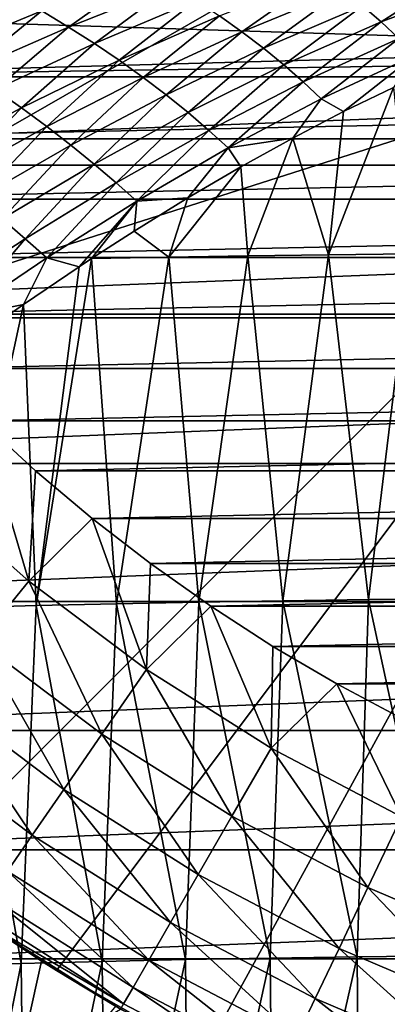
# Model space of a CAD drawing. Header units: metres. Extents: x -105 to 105, y -68 to 103.
# Tile 219 of 256: x -11.22 to -7.68, y 26.58 to 36.05. Entities that reach past the tile are written whole.
import ezdxf

# ---------------------------------------------------------------- set-up
doc = ezdxf.new("R2010")
doc.units = ezdxf.units.M
doc.layers.add('solid_FIT-BATH-150_SW0001', color=7, linetype='CONTINUOUS')
doc.layers.add('solid_FIT-BATH-150_SW0001_01', color=7, linetype='CONTINUOUS')

msp = doc.modelspace()

# ---------------------------------------------------------------- linework, layer by layer
at = {"layer": 'solid_FIT-BATH-150_SW0001'}
for points in [[(-6.5, 42.02853, 69.796501), (-16.460951, 32.067577, 69.796501), (-20.239237, 41.026657, 69.796501)], [(-6.5, 42.02853, 69.796501), (-16.460951, 32.067577, 68.296501), (-16.460951, 32.067577, 69.796501)], [(-6.5, 42.02853, 68.296501), (-6.5, 37.785889, 68.296501), (-16.460951, 32.067577, 68.296501)], [(-6.5, 42.02853, 69.796501), (-6.5, 42.02853, 68.296501), (-16.460951, 32.067577, 68.296501)], [(-6.5, 37.785889, 68.296501), (-4, 36.043247, 68.296501), (-16.460951, 32.067577, 68.296501)], [(-4, 35.785889, 50.796501), (-4, 37.785889, 50.796501), (-14.623175, 36.117416, 50.796501)], [(-10.74959, 35.981529, -19.250761), (-11.006195, 36.137138, -19.264118), (-9.993852, 36.518257, -19.590406)], [(-9.753476, 36.379307, -19.576866), (-10.74959, 35.981529, -19.250761), (-9.993852, 36.518257, -19.590406)], [(-9.080794, 35.936825, -19.537668), (-9.296298, 36.088871, -19.550915), (-8.307613, 36.477474, -19.830084)], [(-8.109334, 36.335205, -19.813507), (-9.080794, 35.936825, -19.537668), (-8.307613, 36.477474, -19.830084)], [(-7.740428, 36.031597, -19.775385), (-7.919881, 36.186764, -19.795465), (-6.944803, 36.543118, -20.023121)], [(-6.784259, 36.392715, -19.998375), (-7.740428, 36.031597, -19.775385), (-6.944803, 36.543118, -20.023121)], [(-10.501091, 35.823204, -19.238918), (-10.74959, 35.981529, -19.250761), (-9.753476, 36.379307, -19.576866)], [(-9.520726, 36.236294, -19.56385), (-10.501091, 35.823204, -19.238918), (-9.753476, 36.379307, -19.576866)], [(-7.57128, 35.871883, -19.753672), (-7.740428, 36.031597, -19.775385), (-6.784259, 36.392715, -19.998375)], [(-11.006195, 36.137138, -19.264118), (-11.987936, 35.732159, -18.895868), (-11.270197, 36.289608, -19.279341)], [(-8.874487, 35.780109, -19.523819), (-9.080794, 35.936825, -19.537668), (-8.109334, 36.335205, -19.813507)], [(-7.919881, 36.186764, -19.795465), (-8.874487, 35.780109, -19.523819), (-8.109334, 36.335205, -19.813507)], [(-10.261342, 35.661987, -19.228168), (-10.501091, 35.823204, -19.238918), (-9.520726, 36.236294, -19.56385)], [(-9.296298, 36.088871, -19.550915), (-10.261342, 35.661987, -19.228168), (-9.520726, 36.236294, -19.56385)], [(-19.165815, 34.653969, 72.796501), (19.860846, 36.183647, 72.796501), (-19.860888, 36.18375, 72.796501)], [(-4, 35.785889, 50.796501), (-14.623175, 36.117416, 50.796501), (-14.262948, 35.503628, 50.796501)], [(-11.717292, 35.55735, -18.882093), (-11.987936, 35.732159, -18.895868), (-11.006195, 36.137138, -19.264118)], [(-10.74959, 35.981529, -19.250761), (-11.717292, 35.55735, -18.882093), (-11.006195, 36.137138, -19.264118)], [(-8.678493, 35.618183, -19.508753), (-8.874487, 35.780109, -19.523819), (-7.919881, 36.186764, -19.795465)], [(-7.740428, 36.031597, -19.775385), (-8.678493, 35.618183, -19.508753), (-7.919881, 36.186764, -19.795465)], [(-4, 36.043247, 68.296501), (-12.21831, 27.824938, 68.296501), (-16.460951, 32.067577, 68.296501)], [(-4, 36.043247, 69.796501), (-10.866007, 26.902592, 69.796501), (-12.21831, 27.824938, 69.796501)], [(-4, 36.043247, 68.296501), (-12.21831, 27.824938, 69.796501), (-12.21831, 27.824938, 68.296501)], [(-4, 36.043247, 68.296501), (-4, 36.043247, 69.796501), (-12.21831, 27.824938, 69.796501)], [(-4, 36.043247, 69.796501), (-9.446235, 26.092039, 69.796501), (-10.866007, 26.902592, 69.796501)], [(-10.030888, 35.497746, -19.21813), (-10.261342, 35.661987, -19.228168), (-9.296298, 36.088871, -19.550915)], [(-9.080794, 35.936825, -19.537668), (-10.030888, 35.497746, -19.21813), (-9.296298, 36.088871, -19.550915)], [(-4, 36.043247, 69.796501), (-7.965962, 25.396948, 69.796501), (-9.446235, 26.092039, 69.796501)], [(-8.493145, 35.453289, -19.492874), (-8.678493, 35.618183, -19.508753), (-7.740428, 36.031597, -19.775385)], [(-7.57128, 35.871883, -19.753672), (-8.493145, 35.453289, -19.492874), (-7.740428, 36.031597, -19.775385)], [(-4, 36.043247, 69.796501), (-6.434303, 24.821825, 69.796501), (-7.965962, 25.396948, 69.796501)], [(-11.455262, 35.381207, -18.870962), (-11.717292, 35.55735, -18.882093), (-10.74959, 35.981529, -19.250761)], [(-10.501091, 35.823204, -19.238918), (-11.455262, 35.381207, -18.870962), (-10.74959, 35.981529, -19.250761)], [(-9.809966, 35.330528, -19.208529), (-10.030888, 35.497746, -19.21813), (-9.080794, 35.936825, -19.537668)], [(-8.874487, 35.780109, -19.523819), (-9.809966, 35.330528, -19.208529), (-9.080794, 35.936825, -19.537668)], [(-11.202417, 35.203754, -18.862085), (-11.455262, 35.381207, -18.870962), (-10.501091, 35.823204, -19.238918)], [(-10.261342, 35.661987, -19.228168), (-11.202417, 35.203754, -18.862085), (-10.501091, 35.823204, -19.238918)], [(-7.57128, 35.871883, -19.753672), (-8.319699, 35.289932, -19.47723), (-8.493145, 35.453289, -19.492874)], [(-7.57128, 35.871883, -19.753672), (-7.413692, 35.712021, -19.731373), (-8.319699, 35.289932, -19.47723)], [(4, 35.785889, 50.796501), (-4, 35.785889, 50.796501), (-14.262948, 35.503628, 50.796501)], [(-9.599621, 35.159843, -19.198736), (-9.809966, 35.330528, -19.208529), (-8.874487, 35.780109, -19.523819)], [(-8.678493, 35.618183, -19.508753), (-9.599621, 35.159843, -19.198736), (-8.874487, 35.780109, -19.523819)], [(-10.959231, 35.024975, -18.855103), (-11.202417, 35.203754, -18.862085), (-10.261342, 35.661987, -19.228168)], [(-10.030888, 35.497746, -19.21813), (-10.959231, 35.024975, -18.855103), (-10.261342, 35.661987, -19.228168)], [(-8.319699, 35.289932, -19.47723), (-7.413692, 35.712021, -19.731373), (-8.102901, 35.168251, -19.481226)], [(-7.413692, 35.712021, -19.731373), (-7.623199, 35.401073, -19.61812), (-8.102901, 35.168251, -19.481226)], [(-9.400194, 34.98801, -19.189161), (-9.599621, 35.159843, -19.198736), (-8.678493, 35.618183, -19.508753)], [(-8.493145, 35.453289, -19.492874), (-9.400194, 34.98801, -19.189161), (-8.678493, 35.618183, -19.508753)], [(-10.725883, 34.845039, -18.849777), (-10.959231, 35.024975, -18.855103), (-10.030888, 35.497746, -19.21813)], [(-9.809966, 35.330528, -19.208529), (-10.725883, 34.845039, -18.849777), (-10.030888, 35.497746, -19.21813)], [(-8.493145, 35.453289, -19.492874), (-9.212931, 34.819672, -19.180849), (-9.400194, 34.98801, -19.189161)], [(-8.493145, 35.453289, -19.492874), (-8.319699, 35.289932, -19.47723), (-9.212931, 34.819672, -19.180849)], [(-11.202417, 35.203754, -18.862085), (-12.118039, 34.721352, -18.4526), (-11.455262, 35.381207, -18.870962)], [(-7.623199, 35.401073, -19.61812), (-7.459476, 33.79924, -19.229948), (-8.248564, 33.78994, -19.104128)], [(-8.102901, 35.168251, -19.481226), (-7.623199, 35.401073, -19.61812), (-8.248564, 33.78994, -19.104128)], [(-10.503326, 34.663555, -18.845476), (-10.725883, 34.845039, -18.849777), (-9.809966, 35.330528, -19.208529)], [(-9.599621, 35.159843, -19.198736), (-10.503326, 34.663555, -18.845476), (-9.809966, 35.330528, -19.208529)], [(-9.212931, 34.819672, -19.180849), (-8.319699, 35.289932, -19.47723), (-8.591922, 34.913422, -19.328051)], [(-8.319699, 35.289932, -19.47723), (-8.102901, 35.168251, -19.481226), (-8.591922, 34.913422, -19.328051)], [(-11.864414, 34.525745, -18.448572), (-12.118039, 34.721352, -18.4526), (-11.202417, 35.203754, -18.862085)], [(-10.959231, 35.024975, -18.855103), (-11.864414, 34.525745, -18.448572), (-11.202417, 35.203754, -18.862085)], [(-10.291897, 34.482948, -18.84263), (-10.503326, 34.663555, -18.845476), (-9.599621, 35.159843, -19.198736)], [(-9.400194, 34.98801, -19.189161), (-10.291897, 34.482948, -18.84263), (-9.599621, 35.159843, -19.198736)], [(-8.591922, 34.913422, -19.328051), (-8.102901, 35.168251, -19.481226), (-8.248564, 33.78994, -19.104128)], [(-11.620926, 34.330883, -18.447582), (-11.864414, 34.525745, -18.448572), (-10.959231, 35.024975, -18.855103)], [(-10.725883, 34.845039, -18.849777), (-11.620926, 34.330883, -18.447582), (-10.959231, 35.024975, -18.855103)], [(-9.400194, 34.98801, -19.189161), (-10.092814, 34.307995, -18.842297), (-10.291897, 34.482948, -18.84263)], [(-9.400194, 34.98801, -19.189161), (-9.212931, 34.819672, -19.180849), (-10.092814, 34.307995, -18.842297)], [(-9.212931, 34.819672, -19.180849), (-8.591922, 34.913422, -19.328051), (-9.090651, 34.636879, -19.157591)], [(-9.090651, 34.636879, -19.157591), (-8.591922, 34.913422, -19.328051), (-9.024066, 33.778999, -18.954775)], [(-8.591922, 34.913422, -19.328051), (-8.248564, 33.78994, -19.104128), (-9.024066, 33.778999, -18.954775)], [(-11.388419, 34.13649, -18.449017), (-11.620926, 34.330883, -18.447582), (-10.725883, 34.845039, -18.849777)], [(-10.503326, 34.663555, -18.845476), (-11.388419, 34.13649, -18.449017), (-10.725883, 34.845039, -18.849777)], [(-10.092814, 34.307995, -18.842297), (-9.212931, 34.819672, -19.180849), (-9.600442, 34.339005, -18.968462)], [(-9.212931, 34.819672, -19.180849), (-9.090651, 34.636879, -19.157591), (-9.600442, 34.339005, -18.968462)], [(-18.352768, 33.182888, 72.796501), (19.165754, 34.653847, 72.796501), (-19.165815, 34.653969, 72.796501)], [(-11.167207, 33.945129, -18.453337), (-11.388419, 34.13649, -18.449017), (-10.503326, 34.663555, -18.845476)], [(-10.291897, 34.482948, -18.84263), (-11.167207, 33.945129, -18.453337), (-10.503326, 34.663555, -18.845476)], [(-9.090651, 34.636879, -19.157591), (-9.024066, 33.778999, -18.954775), (-9.784896, 33.766388, -18.780905)], [(-9.600442, 34.339005, -18.968462), (-9.090651, 34.636879, -19.157591), (-9.784896, 33.766388, -18.780905)], [(-10.291897, 34.482948, -18.84263), (-10.958467, 33.761711, -18.461613), (-11.167207, 33.945129, -18.453337)], [(-10.291897, 34.482948, -18.84263), (-10.092814, 34.307995, -18.842297), (-10.958467, 33.761711, -18.461613)], [(-10.958467, 33.761711, -18.461613), (-10.092814, 34.307995, -18.842297), (-10.645979, 33.67588, -18.52949)], [(-10.092814, 34.307995, -18.842297), (-10.528343, 33.753674, -18.582384), (-10.645979, 33.67588, -18.52949)], [(-10.092814, 34.307995, -18.842297), (-10.119148, 34.018639, -18.759499), (-10.528343, 33.753674, -18.582384)], [(-10.119148, 34.018639, -18.759499), (-9.600442, 34.339005, -18.968462), (-9.784896, 33.766388, -18.780905)], [(-10.092814, 34.307995, -18.842297), (-9.600442, 34.339005, -18.968462), (-10.119148, 34.018639, -18.759499)], [(-11.167207, 33.945129, -18.453337), (-12.025408, 33.381763, -18.020798), (-11.388419, 34.13649, -18.449017)], [(-10.119148, 34.018639, -18.759499), (-9.784896, 33.766388, -18.780905), (-10.528343, 33.753674, -18.582384)], [(-11.167207, 33.945129, -18.453337), (-11.809331, 33.187874, -18.038273), (-12.025408, 33.381763, -18.020798)], [(-11.167207, 33.945129, -18.453337), (-10.958467, 33.761711, -18.461613), (-11.809331, 33.187874, -18.038273)], [(-11.809331, 33.187874, -18.038273), (-10.958467, 33.761711, -18.461613), (-11.183885, 33.312969, -18.276405)], [(-10.958467, 33.761711, -18.461613), (-10.645979, 33.67588, -18.52949), (-11.183885, 33.312969, -18.276405)], [(-10.528343, 33.753674, -18.582384), (-10.288296, 30.432787, -17.855492), (-11.061759, 30.414814, -17.631046)], [(-10.645979, 33.67588, -18.52949), (-10.528343, 33.753674, -18.582384), (-11.061759, 30.414814, -17.631046)], [(-10.528343, 33.753674, -18.582384), (-9.784896, 33.766388, -18.780905), (-10.288296, 30.432787, -17.855492)], [(-9.784896, 33.766388, -18.780905), (-9.496292, 30.448652, -18.051445), (-10.288296, 30.432787, -17.855492)], [(-9.784896, 33.766388, -18.780905), (-9.024066, 33.778999, -18.954775), (-9.496292, 30.448652, -18.051445)], [(-9.024066, 33.778999, -18.954775), (-8.687038, 30.462448, -18.220055), (-9.496292, 30.448652, -18.051445)], [(-9.024066, 33.778999, -18.954775), (-8.248564, 33.78994, -19.104128), (-8.687038, 30.462448, -18.220055)], [(-8.248564, 33.78994, -19.104128), (-7.86182, 30.47422, -18.362467), (-8.687038, 30.462448, -18.220055)], [(-8.248564, 33.78994, -19.104128), (-7.459476, 33.79924, -19.229948), (-7.86182, 30.47422, -18.362467)], [(-7.459476, 33.79924, -19.229948), (-7.021924, 30.484009, -18.479832), (-7.86182, 30.47422, -18.362467)], [(-11.183885, 33.312969, -18.276405), (-10.645979, 33.67588, -18.52949), (-11.061759, 30.414814, -17.631046)], [(-11.183885, 33.312969, -18.276405), (-11.061759, 30.414814, -17.631046), (-11.815397, 30.394688, -17.376959)], [(-11.736641, 32.927753, -17.996141), (-11.183885, 33.312969, -18.276405), (-11.815397, 30.394688, -17.376959)], [(-11.809331, 33.187874, -18.038273), (-11.183885, 33.312969, -18.276405), (-11.736641, 32.927753, -17.996141)], [(-17.427748, 31.780983, 72.796501), (18.352684, 33.182751, 72.796501), (-18.352768, 33.182888, 72.796501)], [(-12.193216, 31.59103, 49.506374), (-11.13217, 30.651052, 49.506374), (-11.589681, 32.192924, 50.796501)], [(-11.13217, 30.651052, 49.506374), (-11.066442, 31.712254, 50.796501), (-11.589681, 32.192924, 50.796501)], [(-16.395681, 30.455368, 72.796501), (17.427639, 31.780832, 72.796501), (-17.427748, 31.780983, 72.796501)], [(-11.13217, 30.651052, 49.506374), (-10.522905, 31.254065, 50.796501), (-11.066442, 31.712254, 50.796501)], [(-11.609539, 30.066328, 48.144478), (-11.13217, 30.651052, 49.506374), (-12.193216, 31.59103, 49.506374)], [(-11.13217, 30.651052, 49.506374), (-9.998928, 29.799501, 49.506374), (-10.522905, 31.254065, 50.796501)], [(-9.998928, 29.799501, 49.506374), (-9.959749, 30.818739, 50.796501), (-10.522905, 31.254065, 50.796501)], [(-9.998928, 29.799501, 49.506374), (-9.379857, 30.408548, 50.796501), (-9.959749, 30.818739, 50.796501)], [(-11.609539, 30.066328, 48.144478), (-10.427697, 29.178261, 48.144478), (-11.13217, 30.651052, 49.506374)], [(-10.427697, 29.178261, 48.144478), (-9.998928, 29.799501, 49.506374), (-11.13217, 30.651052, 49.506374)], [(-15.262076, 29.213726, 72.796501), (16.395548, 30.455212, 72.796501), (-16.395681, 30.455368, 72.796501)], [(-11.815397, 30.394688, -17.376959), (-11.061759, 30.414814, -17.631046), (-11.205233, 26.972322, -16.824898)], [(-11.061759, 30.414814, -17.631046), (-10.425107, 26.991503, -17.052481), (-11.205233, 26.972322, -16.824898)], [(-11.061759, 30.414814, -17.631046), (-10.288296, 30.432787, -17.855492), (-10.425107, 26.991503, -17.052481)], [(-10.288296, 30.432787, -17.855492), (-9.625508, 27.008442, -17.251202), (-10.425107, 26.991503, -17.052481)], [(-10.288296, 30.432787, -17.855492), (-9.496292, 30.448652, -18.051445), (-9.625508, 27.008442, -17.251202)], [(-9.496292, 30.448652, -18.051445), (-8.807788, 27.023182, -17.422249), (-9.625508, 27.008442, -17.251202)], [(-9.496292, 30.448652, -18.051445), (-8.687038, 30.462448, -18.220055), (-8.807788, 27.023182, -17.422249)], [(-8.687038, 30.462448, -18.220055), (-7.973297, 27.035772, -17.566803), (-8.807788, 27.023182, -17.422249)], [(-8.687038, 30.462448, -18.220055), (-7.86182, 30.47422, -18.362467), (-7.973297, 27.035772, -17.566803)], [(-7.86182, 30.47422, -18.362467), (-7.123389, 27.046257, -17.686052), (-7.973297, 27.035772, -17.566803)], [(-7.86182, 30.47422, -18.362467), (-7.021924, 30.484009, -18.479832), (-7.123389, 27.046257, -17.686052)], [(-11.815397, 30.394688, -17.376959), (-11.205233, 26.972322, -16.824898), (-11.964533, 26.950853, -16.567272)], [(-9.998928, 29.799501, 49.506374), (-8.800839, 29.041901, 49.506374), (-9.379857, 30.408548, 50.796501)], [(-8.800839, 29.041901, 49.506374), (-8.782283, 30.022951, 50.796501), (-9.379857, 30.408548, 50.796501)], [(-12.018476, 29.565462, 46.727985), (-10.795004, 28.646112, 46.727985), (-11.609539, 30.066328, 48.144478)], [(-10.795004, 28.646112, 46.727985), (-10.427697, 29.178261, 48.144478), (-11.609539, 30.066328, 48.144478)], [(-8.800839, 29.041901, 49.506374), (-8.168508, 29.662731, 50.796501), (-8.782283, 30.022951, 50.796501)], [(-10.427697, 29.178261, 48.144478), (-9.178227, 28.38817, 48.144478), (-9.998928, 29.799501, 49.506374)], [(-9.178227, 28.38817, 48.144478), (-8.800839, 29.041901, 49.506374), (-9.998928, 29.799501, 49.506374)], [(-8.800839, 29.041901, 49.506374), (-7.545675, 28.383162, 49.506374), (-8.168508, 29.662731, 50.796501)], [(-7.545675, 28.383162, 49.506374), (-7.541327, 29.329611, 50.796501), (-8.168508, 29.662731, 50.796501)], [(-12.356478, 29.151472, 45.265484), (-11.098598, 28.206268, 45.265484), (-12.018476, 29.565462, 46.727985)], [(-11.098598, 28.206268, 45.265484), (-10.795004, 28.646112, 46.727985), (-12.018476, 29.565462, 46.727985)], [(-14.036263, 28.066034, 72.796501), (15.261925, 29.213572, 72.796501), (-15.262076, 29.213726, 72.796501)], [(-11.33664, 27.861393, 43.765839), (-11.098598, 28.206268, 45.265484), (-12.356478, 29.151472, 45.265484)], [(-10.795004, 28.646112, 46.727985), (-9.501524, 27.828194, 46.727985), (-10.427697, 29.178261, 48.144478)], [(-9.501524, 27.828194, 46.727985), (-9.178227, 28.38817, 48.144478), (-10.427697, 29.178261, 48.144478)], [(-9.178227, 28.38817, 48.144478), (-7.869234, 27.701183, 48.144478), (-8.800839, 29.041901, 49.506374)], [(-7.869234, 27.701183, 48.144478), (-7.545675, 28.383162, 49.506374), (-8.800839, 29.041901, 49.506374)], [(-11.098598, 28.206268, 45.265484), (-9.768742, 27.365345, 45.265484), (-10.795004, 28.646112, 46.727985)], [(-9.768742, 27.365345, 45.265484), (-9.501524, 27.828194, 46.727985), (-10.795004, 28.646112, 46.727985)], [(-9.501524, 27.828194, 46.727985), (-8.146423, 27.117008, 46.727985), (-9.178227, 28.38817, 48.144478)], [(-8.146423, 27.117008, 46.727985), (-7.869234, 27.701183, 48.144478), (-9.178227, 28.38817, 48.144478)], [(-7.869234, 27.701183, 48.144478), (-6.509206, 27.121754, 48.144478), (-7.545675, 28.383162, 49.506374)], [(-11.33664, 27.861393, 43.765839), (-9.97826, 27.002434, 43.765839), (-11.098598, 28.206268, 45.265484)], [(-9.97826, 27.002434, 43.765839), (-9.768742, 27.365345, 45.265484), (-11.098598, 28.206268, 45.265484)], [(-12.724297, 27.017651, 72.796501), (14.036098, 28.065891, 72.796501), (-14.036263, 28.066034, 72.796501)], [(-11.507689, 27.613577, 42.238136), (-10.128813, 26.741659, 42.238136), (-11.33664, 27.861393, 43.765839)], [(-10.128813, 26.741659, 42.238136), (-9.97826, 27.002434, 43.765839), (-11.33664, 27.861393, 43.765839)], [(-12.21831, 27.824938, 68.296501), (-10.866007, 26.902592, 69.796501), (-11.69893, 27.4519, 43.296501)], [(-12.21831, 27.824938, 68.296501), (-12.21831, 27.824938, 69.796501), (-10.866007, 26.902592, 69.796501)], [(-9.768742, 27.365345, 45.265484), (-8.37553, 26.634159, 45.265484), (-9.501524, 27.828194, 46.727985)], [(-8.37553, 26.634159, 45.265484), (-8.146423, 27.117008, 46.727985), (-9.501524, 27.828194, 46.727985)], [(-8.146423, 27.117008, 46.727985), (-6.73849, 26.517168, 46.727985), (-7.869234, 27.701183, 48.144478)], [(-6.73849, 26.517168, 46.727985), (-6.509206, 27.121754, 48.144478), (-7.869234, 27.701183, 48.144478)], [(-11.610718, 27.464334, 40.691639), (-10.219501, 26.58461, 40.691639), (-11.507689, 27.613577, 42.238136)], [(-10.219501, 26.58461, 40.691639), (-10.128813, 26.741659, 42.238136), (-11.507689, 27.613577, 42.238136)], [(-11.412704, 25.185818, 43.296501), (-11.69893, 27.4519, 43.296501), (-11.008614, 26.99254, 43.296501)], [(-10.866007, 26.902592, 69.796501), (-11.008614, 26.99254, 43.296501), (-11.69893, 27.4519, 43.296501)], [(-10.25, 26.532368, 37.796501), (-11.645655, 27.415022, 37.796501), (-11.234112, 25.954378, 37.796501)], [(-11.64469, 27.414278, 39.13728), (-11.645655, 27.415022, 37.796501), (-10.25, 26.532368, 37.796501)], [(-11.64469, 27.414278, 39.13728), (-10.219501, 26.58461, 40.691639), (-11.610718, 27.464334, 40.691639)], [(-11.64469, 27.414278, 39.13728), (-10.25, 26.532368, 37.796501), (-10.249356, 26.531996, 39.13728)], [(-11.64469, 27.414278, 39.13728), (-10.249356, 26.531996, 39.13728), (-10.219501, 26.58461, 40.691639)], [(-9.97826, 27.002434, 43.765839), (-8.555167, 26.255564, 43.765839), (-9.768742, 27.365345, 45.265484)], [(-8.555167, 26.255564, 43.765839), (-8.37553, 26.634159, 45.265484), (-9.768742, 27.365345, 45.265484)], [(-8.37553, 26.634159, 45.265484), (-6.928001, 26.017448, 45.265484), (-8.146423, 27.117008, 46.727985)], [(-6.928001, 26.017448, 45.265484), (-6.73849, 26.517168, 46.727985), (-8.146423, 27.117008, 46.727985)], [(-11.332296, 26.073782, 72.796501), (12.724117, 27.017519, 72.796501), (-12.724297, 27.017651, 72.796501)], [(-10.425107, 26.991503, -17.052481), (-9.625508, 27.008442, -17.251202), (-10.385473, 23.455313, -16.32391)], [(-9.625508, 27.008442, -17.251202), (-9.58916, 23.471714, -16.515942), (-10.385473, 23.455313, -16.32391)], [(-10.128813, 26.741659, 42.238136), (-8.684248, 25.983521, 42.238136), (-9.97826, 27.002434, 43.765839)], [(-8.684248, 25.983521, 42.238136), (-8.555167, 26.255564, 43.765839), (-9.97826, 27.002434, 43.765839)], [(-9.625508, 27.008442, -17.251202), (-8.807788, 27.023182, -17.422249), (-9.58916, 23.471714, -16.515942)], [(-8.807788, 27.023182, -17.422249), (-8.77478, 23.485989, -16.681194), (-9.58916, 23.471714, -16.515942)], [(-8.807788, 27.023182, -17.422249), (-7.973297, 27.035772, -17.566803), (-8.77478, 23.485989, -16.681194)], [(-7.973297, 27.035772, -17.566803), (-7.943678, 23.49818, -16.820822), (-8.77478, 23.485989, -16.681194)], [(-7.973297, 27.035772, -17.566803), (-7.123389, 27.046257, -17.686052), (-7.943678, 23.49818, -16.820822)], [(-7.123389, 27.046257, -17.686052), (-7.097197, 23.508335, -16.935984), (-7.943678, 23.49818, -16.820822)], [(-11.964533, 26.950853, -16.567272), (-11.205233, 26.972322, -16.824898), (-11.918535, 23.415956, -15.854878)], [(-11.205233, 26.972322, -16.824898), (-11.162379, 23.436743, -16.103941), (-11.918535, 23.415956, -15.854878)], [(-11.412704, 25.185818, 43.296501), (-11.008614, 26.99254, 43.296501), (-10.29919, 26.560965, 43.296501)], [(-11.205233, 26.972322, -16.824898), (-10.425107, 26.991503, -17.052481), (-11.162379, 23.436743, -16.103941)], [(-10.425107, 26.991503, -17.052481), (-10.385473, 23.455313, -16.32391), (-11.162379, 23.436743, -16.103941)], [(-10.866007, 26.902592, 69.796501), (-10.29919, 26.560965, 43.296501), (-11.008614, 26.99254, 43.296501)], [(-10.866007, 26.902592, 69.796501), (-9.446235, 26.092039, 69.796501), (-10.29919, 26.560965, 43.296501)], [(-10.219501, 26.58461, 40.691639), (-8.762006, 25.819683, 40.691639), (-10.128813, 26.741659, 42.238136)], [(-8.762006, 25.819683, 40.691639), (-8.684248, 25.983521, 42.238136), (-10.128813, 26.741659, 42.238136)], [(-8.555167, 26.255564, 43.765839), (-7.076591, 25.625628, 43.765839), (-8.37553, 26.634159, 45.265484)], [(-7.076591, 25.625628, 43.765839), (-6.928001, 26.017448, 45.265484), (-8.37553, 26.634159, 45.265484)], [(-10.249356, 26.531996, 39.13728), (-8.762006, 25.819683, 40.691639), (-10.219501, 26.58461, 40.691639)]]:
    msp.add_3dface(points, dxfattribs=at)
at = {"layer": 'solid_FIT-BATH-150_SW0001_01'}
for points in [[(-19.165815, 34.653969, 72.796501), (19.165754, 34.653847, 72.796501), (19.860846, 36.183647, 72.796501)], [(4, 35.785889, 50.796501), (-14.262948, 35.503628, 50.796501), (14.262958, 35.503643, 50.796501)], [(-14.262948, 35.503628, 50.796501), (-13.877343, 34.906036, 50.796501), (14.262958, 35.503643, 50.796501)], [(-13.877343, 34.906036, 50.796501), (13.877354, 34.906052, 50.796501), (14.262958, 35.503643, 50.796501)], [(-13.877343, 34.906036, 50.796501), (-13.467151, 34.326141, 50.796501), (13.877354, 34.906052, 50.796501)], [(-13.467151, 34.326141, 50.796501), (13.467162, 34.326157, 50.796501), (13.877354, 34.906052, 50.796501)], [(-18.352768, 33.182888, 72.796501), (18.352684, 33.182751, 72.796501), (19.165754, 34.653847, 72.796501)], [(-13.467151, 34.326141, 50.796501), (-13.031823, 33.762981, 50.796501), (13.467162, 34.326157, 50.796501)], [(-13.031823, 33.762981, 50.796501), (13.031837, 33.763, 50.796501), (13.467162, 34.326157, 50.796501)], [(-13.031823, 33.762981, 50.796501), (-12.573636, 33.219444, 50.796501), (13.031837, 33.763, 50.796501)], [(-12.573636, 33.219444, 50.796501), (12.573652, 33.219463, 50.796501), (13.031837, 33.763, 50.796501)], [(-17.427748, 31.780983, 72.796501), (17.427639, 31.780832, 72.796501), (18.352684, 33.182751, 72.796501)], [(-12.573636, 33.219444, 50.796501), (-12.092963, 32.696209, 50.796501), (12.573652, 33.219463, 50.796501)], [(-12.092963, 32.696209, 50.796501), (12.092979, 32.696224, 50.796501), (12.573652, 33.219463, 50.796501)], [(-12.092963, 32.696209, 50.796501), (-11.589681, 32.192924, 50.796501), (12.092979, 32.696224, 50.796501)], [(-11.589681, 32.192924, 50.796501), (11.589698, 32.19294, 50.796501), (12.092979, 32.696224, 50.796501)], [(-11.589681, 32.192924, 50.796501), (-11.066442, 31.712254, 50.796501), (11.589698, 32.19294, 50.796501)], [(-11.066442, 31.712254, 50.796501), (11.066459, 31.712267, 50.796501), (11.589698, 32.19294, 50.796501)], [(-16.395681, 30.455368, 72.796501), (16.395548, 30.455212, 72.796501), (17.427639, 31.780832, 72.796501)], [(-11.066442, 31.712254, 50.796501), (-10.522905, 31.254065, 50.796501), (11.066459, 31.712267, 50.796501)], [(-10.522905, 31.254065, 50.796501), (10.522919, 31.254076, 50.796501), (11.066459, 31.712267, 50.796501)], [(-10.522905, 31.254065, 50.796501), (-9.959749, 30.818739, 50.796501), (10.522919, 31.254076, 50.796501)], [(-9.959749, 30.818739, 50.796501), (9.95976, 30.818747, 50.796501), (10.522919, 31.254076, 50.796501)], [(-9.959749, 30.818739, 50.796501), (-9.379857, 30.408548, 50.796501), (9.95976, 30.818747, 50.796501)], [(-9.379857, 30.408548, 50.796501), (9.379866, 30.408554, 50.796501), (9.95976, 30.818747, 50.796501)], [(-15.262076, 29.213726, 72.796501), (15.261925, 29.213572, 72.796501), (16.395548, 30.455212, 72.796501)], [(-9.379857, 30.408548, 50.796501), (-8.782283, 30.022951, 50.796501), (9.379866, 30.408554, 50.796501)], [(-8.782283, 30.022951, 50.796501), (8.782289, 30.022955, 50.796501), (9.379866, 30.408554, 50.796501)], [(-8.782283, 30.022951, 50.796501), (-8.168508, 29.662731, 50.796501), (8.782289, 30.022955, 50.796501)], [(-8.168508, 29.662731, 50.796501), (8.168511, 29.662733, 50.796501), (8.782289, 30.022955, 50.796501)], [(-8.168508, 29.662731, 50.796501), (-7.541327, 29.329611, 50.796501), (8.168511, 29.662733, 50.796501)], [(-14.036263, 28.066034, 72.796501), (14.036098, 28.065891, 72.796501), (15.261925, 29.213572, 72.796501)], [(-12.724297, 27.017651, 72.796501), (12.724117, 27.017519, 72.796501), (14.036098, 28.065891, 72.796501)], [(-11.332296, 26.073782, 72.796501), (11.332098, 26.073658, 72.796501), (12.724117, 27.017519, 72.796501)]]:
    msp.add_3dface(points, dxfattribs=at)

doc.saveas('drawing.dxf')
